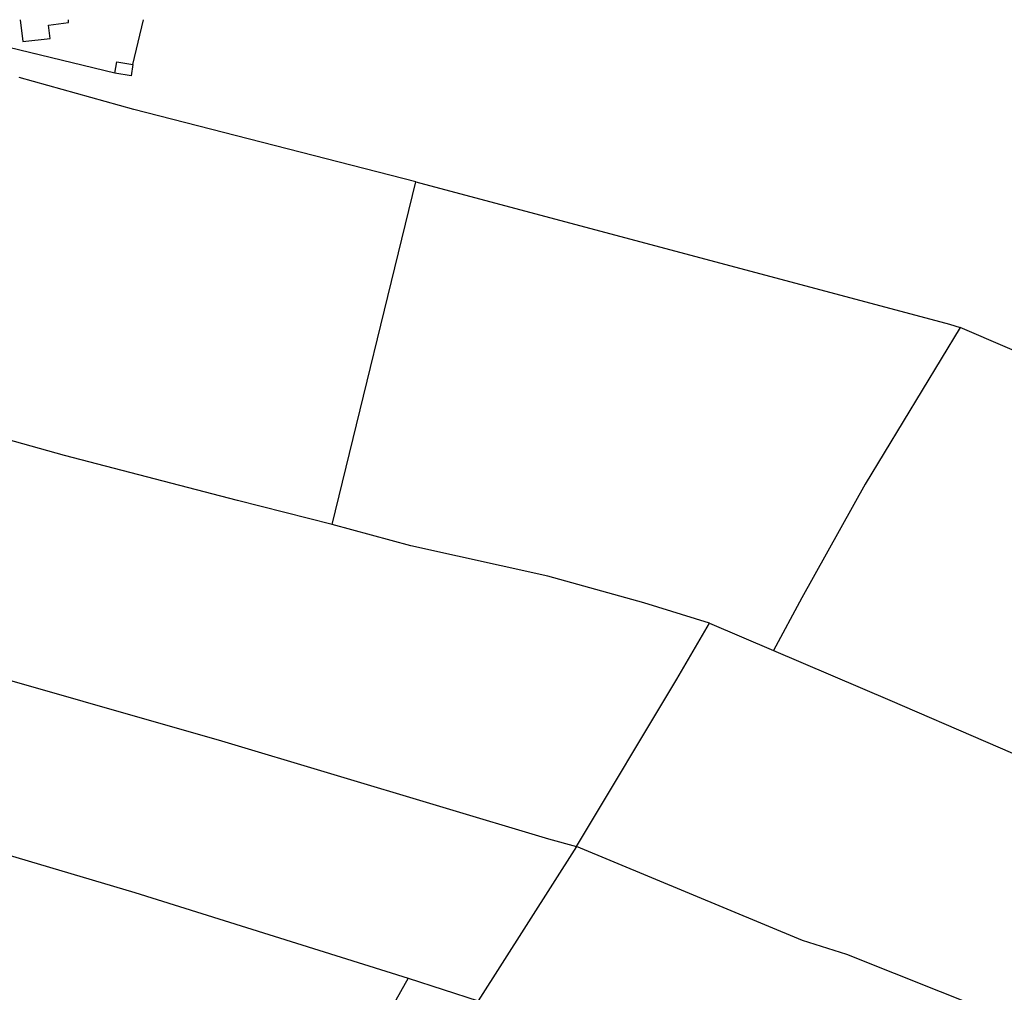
# Model space of a CAD drawing. Header units: metres. Extents: x 611948 to 1225781, y 656699 to 1316021.
# Tile 102 of 169: x 612796 to 613065, y 659777 to 660043. Entities that reach past the tile are written whole.
import ezdxf

# ---------------------------------------------------------------- set-up
doc = ezdxf.new("R2010")
doc.units = ezdxf.units.M
doc.layers.add('4696-A$0$BLD_OTL_S', color=253, linetype='Continuous')
doc.layers.add('4696-A$0$GEN_LIN_D', color=253, linetype='Continuous')

# ---------------------------------------------------------------- blocks, each defined once
blk = doc.blocks.new('4696-A')
at = {"layer": '4696-A$0$BLD_OTL_S', "flags": 128}
for points in [[(612795.805, 660042.859), (612796.587, 660036.907), (612804.004, 660037.688), (612803.548, 660041.336), (612809.086, 660042.079), (612808.997, 660042.859)], [(612821.732, 660028.229), (612822.219, 660031.337), (612826.656, 660030.634)], [(612826.656, 660030.634), (612826.169, 660027.526), (612821.732, 660028.229)]]:
    blk.add_lwpolyline(points, dxfattribs=at)
at = {"layer": '4696-A$0$GEN_LIN_D', "flags": 128}
for points in [[(612821.732, 660028.229), (612777.946, 660038.771), (612760.544, 660042.575)], [(612826.656, 660030.634), (612829.542, 660042.859)], [(612903.99, 659998.515), (612826.887, 660018.305), (612795.591, 660027.078)], [(612881.118, 659904.774), (612903.99, 659998.515)], [(612903.99, 659998.515), (613049.89, 659959.583), (613052.85, 659958.694)], [(613052.85, 659958.694), (613026.844, 659915.879), (613009.514, 659884.791), (613001.756, 659870.381)], [(613225.425, 659884.613), (613182.548, 659903.09), (613115.59, 659931.72), (613052.85, 659958.694)], [(612881.118, 659904.774), (612855.283, 659911.354), (612807.954, 659923.687), (612777.567, 659932.156)], [(612984.3, 659877.835), (612966.299, 659883.425), (612940.12, 659890.646), (612902.612, 659899.021), (612881.118, 659904.774)], [(612736.429, 659878.362), (612850.85, 659845.646), (612940.282, 659818.847), (612947.938, 659816.74)], [(612947.938, 659816.74), (612975.331, 659862.492), (612984.3, 659877.835)], [(612984.3, 659877.835), (613001.756, 659870.381)], [(613001.756, 659870.381), (613033.6, 659856.78), (613112.024, 659822.822), (613143.807, 659809.711), (613169.837, 659799.244)], [(612727.968, 659833.604), (612827.159, 659804.225), (612901.861, 659780.737)], [(612947.938, 659816.74), (612921.025, 659774.541)], [(613060.496, 659771.814), (613021.817, 659787.247), (613009.736, 659791.061), (612947.938, 659816.74)], [(612901.861, 659780.737), (612884.673, 659750.018), (612880.934, 659744.939), (612863.772, 659712.093), (612852.906, 659691.078)], [(612901.861, 659780.737), (612921.025, 659774.541)]]:
    blk.add_lwpolyline(points, dxfattribs=at)
blk = doc.blocks.new('OS Mapping')
blk.add_blockref('4696-A', (0, 0))

msp = doc.modelspace()

# ---------------------------------------------------------------- block references
msp.add_blockref('OS Mapping', (0, 0))

doc.saveas('drawing.dxf')
